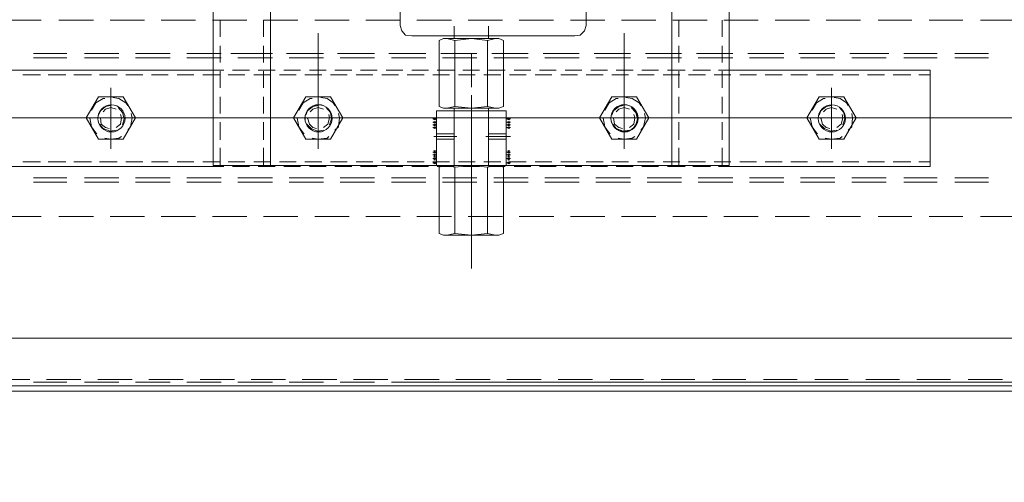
# Model space of a CAD drawing. Header units: millimetres. Extents: x -1574 to 74790, y -2818 to 13830.
# Tile 12 of 92: x 6453 to 6780, y 1394 to 1547. Entities that reach past the tile are written whole.
import ezdxf

# ---------------------------------------------------------------- set-up
doc = ezdxf.new("R2010")
doc.units = ezdxf.units.MM
doc.header["$MEASUREMENT"] = 0
doc.layers.get('0').update_dxf_attribs({"lineweight": 5})
doc.layers.add('A-CEILING-02', color=7, linetype='Continuous', lineweight=5, true_color=0xf27172)
doc.layers.add('RCP LAYOUT', color=9, linetype='Continuous', lineweight=13, true_color=0x808080)
doc.layers.add('ACMV-EQP-CHW', color=30, linetype='Continuous', true_color=0xff7f00)

# ---------------------------------------------------------------- blocks, each defined once
blk = doc.blocks.new('XR-CP-DS')
at = {"layer": 'A-CEILING-02', "true_color": 0x808080}
h = blk.add_hatch(dxfattribs=at)
h.set_pattern_fill('_USER', color=8, scale=600, double=1, pattern_type=0)
h.set_pattern_definition([(0, (9805, 1050), (0, 600), []), (90, (9805, 1050), (-600, 4e-14), [])])
h.paths.add_polyline_path([(200, 1050), (200, 2970), (4245, 2970), (4245, 3620), (5835, 3620), (5835, 2970), (9805, 2970), (9805, 1050)])
blk = doc.blocks.new('AHU-7.5TR-CARRIER')
at = {"layer": 'ACMV-EQP-CHW', "lineweight": 15}
for points in [[(-717.74, -237.83), (675.96, -237.83), (675.96, 0)], [(-718.91, -222.03), (704.92, -222.03), (704.92, -38.61)], [(-717.74, -220.27), (678.59, -220.27)], [(-718.91, -223.2), (-420.53, -223.2)], [(-610.09, -224.08), (-621.49, -224.08)], [(-593.11, -224.08), (-604.23, -224.08)], [(-576.16, -224.08), (-587.27, -224.08)], [(-559.18, -224.08), (-570.3, -224.08)], [(-542.21, -224.08), (-553.33, -224.08)], [(-525.25, -224.08), (-536.37, -224.08)], [(-508.29, -224.08), (-519.4, -224.08)], [(-491.31, -224.08), (-502.44, -224.08)], [(-474.06, -224.08), (-485.47, -224.08)], [(-457.09, -224.08), (-468.5, -224.08)], [(-440.13, -224.08), (-451.53, -224.08)], [(-423.16, -224.08), (-434.56, -224.08)], [(-406.19, -224.08), (-417.61, -224.08)], [(-389.22, -224.08), (-400.63, -224.08)], [(-372.26, -224.08), (-383.66, -224.08)], [(-355.29, -224.08), (-366.7, -224.08)], [(-338.32, -224.08), (-349.73, -224.08)], [(-321.35, -224.08), (-332.76, -224.08)], [(-304.39, -224.08), (-315.8, -224.08)], [(-287.42, -224.08), (-298.83, -224.08)], [(-445.39, -260.94), (-445.39, -309.8)], [(-455.92, -272.64), (-454.46, -272.06)], [(-455.92, -272.64), (-455.92, -294.58)], [(-454.46, -272.06), (-436.03, -272.06)], [(-453.29, -295.17), (-450.65, -294.58), (-450.65, -272.64), (-445.39, -272.06), (-439.83, -272.64), (-439.83, -294.58)], [(-450.65, -272.64), (-453.29, -272.06)], [(-437.2, -272.06), (-439.83, -272.64)], [(-434.56, -272.64), (-436.03, -272.06)], [(-434.56, -272.64), (-434.56, -294.58)], [(-614.18, -278.2), (-625.3, -278.2)], [(-597.21, -278.2), (-608.33, -278.2)], [(-580.25, -278.2), (-591.37, -278.2)], [(-562.98, -278.2), (-574.39, -278.2)], [(-546.02, -278.2), (-557.43, -278.2)], [(-529.06, -278.2), (-540.46, -278.2)], [(-512.09, -278.2), (-523.5, -278.2)], [(-495.12, -278.2), (-506.53, -278.2)], [(-478.15, -278.2), (-489.56, -278.2)], [(-461.18, -278.2), (-472.6, -278.2)], [(-444.21, -278.2), (-455.62, -278.2)], [(-427.26, -278.2), (-438.66, -278.2)], [(-410.28, -278.2), (-421.7, -278.2)], [(-393.32, -278.2), (-404.73, -278.2)], [(-376.35, -278.2), (-387.76, -278.2)], [(-359.38, -278.2), (-370.79, -278.2)], [(-342.41, -278.2), (-353.82, -278.2)], [(-325.45, -278.2), (-336.86, -278.2)], [(-308.49, -278.2), (-319.9, -278.2)], [(-291.52, -278.2), (-302.64, -278.2)], [(-605.69, -289.61), (-616.81, -289.61)], [(-588.74, -289.61), (-599.85, -289.61)], [(-571.47, -289.61), (-582.88, -289.61)], [(-554.51, -289.61), (-565.91, -289.61)], [(-537.54, -289.61), (-548.95, -289.61)], [(-520.58, -289.61), (-531.98, -289.61)], [(-503.6, -289.61), (-515.02, -289.61)], [(-486.63, -289.61), (-498.04, -289.61)], [(-469.67, -289.61), (-481.08, -289.61)], [(-452.7, -289.61), (-464.11, -289.61)], [(-435.73, -289.61), (-447.14, -289.61)], [(-418.77, -289.61), (-430.18, -289.61)], [(-401.8, -289.61), (-413.21, -289.61)], [(-384.84, -289.61), (-396.25, -289.61)], [(-367.86, -289.61), (-379.28, -289.61)], [(-350.9, -289.61), (-362.3, -289.61)], [(-333.93, -289.61), (-345.34, -289.61)], [(-316.96, -289.61), (-328.37, -289.61)], [(-300, -289.61), (-311.12, -289.61)], [(-605.69, -291.07), (-616.81, -291.07)], [(-588.74, -291.07), (-599.85, -291.07)], [(-571.47, -291.07), (-582.88, -291.07)], [(-554.51, -291.07), (-565.91, -291.07)], [(-537.54, -291.07), (-548.95, -291.07)], [(-520.58, -291.07), (-531.98, -291.07)], [(-503.6, -291.07), (-515.02, -291.07)], [(-486.63, -291.07), (-498.04, -291.07)], [(-469.67, -291.07), (-481.08, -291.07)], [(-452.7, -291.07), (-464.11, -291.07)], [(-435.73, -291.07), (-447.14, -291.07)], [(-445.39, -291.65), (-445.39, -318.57)], [(-418.77, -291.07), (-430.18, -291.07)], [(-401.8, -291.07), (-413.21, -291.07)], [(-384.84, -291.07), (-396.25, -291.07)], [(-367.86, -291.07), (-379.28, -291.07)], [(-350.9, -291.07), (-362.3, -291.07)], [(-333.93, -291.07), (-345.34, -291.07)], [(-316.96, -291.07), (-328.37, -291.07)], [(-300, -291.07), (-311.12, -291.07)], [(-597.51, -294.88), (-597.51, -326.77), (-530.81, -326.77)], [(-530.81, -294.88), (-597.51, -294.88)], [(-593.7, -296.34), (-597.51, -296.34)], [(-585.21, -296.34), (-591.07, -296.34)], [(-576.73, -296.34), (-582.3, -296.34)], [(-568.26, -296.34), (-573.82, -296.34)], [(-559.77, -296.34), (-565.33, -296.34)], [(-551.28, -296.34), (-556.85, -296.34)], [(-542.8, -296.34), (-548.37, -296.34)], [(-534.32, -296.34), (-539.88, -296.34)], [(-525.84, -296.34), (-531.4, -296.34)], [(-527.3, -294.88), (-530.81, -294.88)], [(-359.68, -370.35), (-359.68, -363.33), (-359.68, -295.16), (-530.81, -295.16)], [(-530.81, -295.17), (-530.81, -363.33)], [(-528.47, -295.17), (-528.47, -301.02)], [(-518.81, -294.88), (-524.66, -294.88)], [(-517.35, -296.34), (-522.91, -296.34)], [(-510.33, -294.88), (-516.18, -294.88)], [(-508.88, -296.34), (-514.43, -296.34)], [(-514.13, -295.17), (-514.13, -301.02)], [(-511.79, -295.17), (-511.79, -363.33)], [(-501.84, -294.88), (-507.4, -294.88)], [(-500.38, -296.34), (-505.94, -296.34)], [(-493.36, -294.88), (-498.93, -294.88)], [(-491.9, -296.34), (-497.47, -296.34)], [(-484.88, -294.88), (-490.44, -294.88)], [(-483.42, -296.34), (-488.98, -296.34)], [(-476.4, -294.88), (-481.96, -294.88)], [(-474.94, -296.34), (-480.5, -296.34)], [(-467.91, -294.88), (-473.47, -294.88)], [(-466.46, -296.34), (-472.01, -296.34)], [(-459.44, -294.88), (-464.99, -294.88)], [(-457.97, -296.34), (-463.52, -296.34)], [(-458.26, -296.04), (-457.09, -296.04)], [(-457.96, -295.75), (-457.38, -296.34)], [(-457.96, -296.34), (-457.38, -295.75)], [(-457.96, -296.92), (-457.38, -297.8)], [(-457.96, -297.8), (-457.38, -296.92)], [(-456.8, -295.17), (-456.8, -313.3)], [(-450.95, -294.88), (-456.5, -294.88)], [(-455.92, -294.58), (-454.46, -295.17)], [(-449.48, -296.34), (-455.05, -296.34)], [(-454.46, -295.17), (-436.03, -295.17)], [(-450.95, -295.17), (-450.95, -313.3)], [(-450.95, -295.17), (-450.95, -314.18)], [(-450.65, -294.58), (-445.39, -295.16), (-439.83, -294.58), (-437.2, -295.16)], [(-442.46, -294.88), (-448.02, -294.88)], [(-441, -296.34), (-446.57, -296.34)], [(-433.99, -294.88), (-439.54, -294.88)], [(-439.54, -295.17), (-439.54, -313.3)], [(-439.54, -295.17), (-439.54, -314.18)], [(-432.52, -296.34), (-438.08, -296.34)], [(-434.56, -294.58), (-436.03, -295.16)], [(-433.69, -295.17), (-433.69, -313.3)], [(-432.52, -296.04), (-433.69, -296.04)], [(-432.81, -295.75), (-433.39, -296.34)], [(-432.81, -296.34), (-433.39, -295.75)], [(-432.81, -296.92), (-433.39, -297.8)], [(-432.81, -297.8), (-433.39, -296.92)], [(-425.5, -294.88), (-431.06, -294.88)], [(-424.03, -296.34), (-429.59, -296.34)], [(-417.02, -294.88), (-422.58, -294.88)], [(-415.55, -296.34), (-421.11, -296.34)], [(-408.53, -294.88), (-414.09, -294.88)], [(-407.07, -296.34), (-412.63, -296.34)], [(-400.05, -294.88), (-405.61, -294.88)], [(-398.58, -296.34), (-404.14, -296.34)], [(-391.56, -294.88), (-397.12, -294.88)], [(-390.1, -296.34), (-395.66, -296.34)], [(-383.08, -294.88), (-388.64, -294.88)], [(-381.62, -296.34), (-387.18, -296.34)], [(-374.6, -294.88), (-380.16, -294.88)], [(-378.69, -295.17), (-378.69, -363.33)], [(-373.13, -296.34), (-378.69, -296.34)], [(-376.35, -295.17), (-376.35, -301.02)], [(-366.11, -294.88), (-371.68, -294.88)], [(-364.65, -296.34), (-370.2, -296.34)], [(-359.68, -294.88), (-363.19, -294.88)], [(-362.02, -295.17), (-362.02, -301.02)], [(-356.17, -296.34), (-361.72, -296.34)], [(-281.87, -294.88), (-359.68, -294.88)], [(-347.69, -296.34), (-353.24, -296.34)], [(-339.2, -296.34), (-344.76, -296.34)], [(-330.72, -296.34), (-336.28, -296.34)], [(-321.94, -296.34), (-327.79, -296.34)], [(-313.46, -296.34), (-319.31, -296.34)], [(-304.96, -296.34), (-310.82, -296.34)], [(-296.49, -296.34), (-302.34, -296.34)], [(-458.26, -297.51), (-457.09, -297.51)], [(-458.26, -298.67), (-457.09, -298.67)], [(-458.26, -299.55), (-457.09, -299.55)], [(-457.96, -298.09), (-457.38, -298.97)], [(-457.96, -298.97), (-457.38, -298.09)], [(-457.96, -299.26), (-457.38, -300.14)], [(-457.96, -300.14), (-457.38, -299.26)], [(-432.52, -297.51), (-433.69, -297.51)], [(-432.52, -298.67), (-433.69, -298.67)], [(-432.52, -299.55), (-433.69, -299.55)], [(-432.81, -298.09), (-433.39, -298.97)], [(-432.81, -298.97), (-433.39, -298.09)], [(-432.81, -299.26), (-433.39, -300.14)], [(-432.81, -300.14), (-433.39, -299.26)], [(-564.74, -300.73), (-564.74, -320.91)], [(-528.47, -303.65), (-528.47, -309.51)], [(-514.13, -303.65), (-514.13, -309.51)], [(-495.99, -300.72), (-495.99, -320.91)], [(-394.48, -300.72), (-394.48, -320.91)], [(-376.35, -303.65), (-376.35, -309.51)], [(-362.02, -303.65), (-362.02, -309.51)], [(-325.75, -300.72), (-325.75, -320.91)], [(-568.84, -303.94), (-572.93, -310.97), (-568.84, -317.98)], [(-570.3, -306.87), (-571.48, -308.04), (-571.76, -310.97), (-571.48, -312.43)], [(-568.84, -303.94), (-560.65, -303.94)], [(-562.69, -304.24), (-564.74, -303.95), (-567.67, -304.24), (-568.26, -304.82)], [(-560.94, -308.92), (-562.4, -307.45), (-564.45, -306.57), (-566.49, -306.87)], [(-560.65, -317.98), (-556.56, -310.97), (-560.65, -303.94)], [(-557.72, -310.67), (-557.72, -310.97), (-558.31, -308.04), (-559.77, -305.99), (-560.06, -305.69)], [(-500.09, -303.94), (-504.18, -310.97), (-500.09, -317.98)], [(-501.55, -306.87), (-502.44, -308.04), (-503.02, -310.97), (-502.73, -312.43)], [(-500.09, -303.94), (-491.9, -303.94)], [(-493.96, -304.24), (-495.99, -303.95), (-498.63, -304.24), (-499.5, -304.82)], [(-492.2, -308.92), (-493.36, -307.45), (-495.7, -306.57), (-497.75, -306.87)], [(-495.99, -339.05), (-495.99, -304.82)], [(-491.9, -317.98), (-487.8, -310.97), (-491.9, -303.94)], [(-488.98, -310.67), (-488.98, -310.97), (-489.56, -308.04), (-491.03, -305.99), (-491.32, -305.69)], [(-450.07, -304.82), (-458.26, -304.82)], [(-450.95, -303.94), (-456.8, -303.94)], [(-450.95, -305.69), (-456.8, -305.69)], [(-432.81, -304.82), (-440.42, -304.82)], [(-433.69, -303.94), (-439.54, -303.94)], [(-433.69, -305.7), (-439.54, -305.7)], [(-398.58, -303.94), (-402.67, -310.97), (-398.58, -317.98)], [(-400.05, -306.87), (-401.22, -308.04), (-401.51, -310.97), (-401.22, -312.43)], [(-398.58, -303.94), (-390.39, -303.94)], [(-392.44, -304.24), (-394.49, -303.95), (-397.42, -304.24), (-398, -304.82)], [(-390.68, -308.92), (-392.15, -307.45), (-394.2, -306.57), (-396.24, -306.87)], [(-394.48, -339.05), (-394.48, -304.82)], [(-390.39, -317.98), (-386.3, -310.97), (-390.39, -303.94)], [(-387.47, -310.67), (-387.47, -310.97), (-388.05, -308.04), (-389.52, -305.99), (-389.81, -305.69)], [(-329.84, -303.94), (-333.93, -310.97), (-329.84, -317.98)], [(-331.3, -306.87), (-332.18, -308.04), (-332.76, -310.97), (-332.47, -312.43)], [(-329.84, -303.94), (-321.65, -303.94)], [(-323.7, -304.24), (-325.75, -303.95), (-328.37, -304.24), (-329.25, -304.82)], [(-321.94, -308.92), (-323.11, -307.45), (-325.45, -306.57), (-327.5, -306.87)], [(-321.65, -317.98), (-317.56, -310.97), (-321.65, -303.94)], [(-318.72, -310.67), (-318.72, -310.97), (-319.31, -308.04), (-320.77, -305.99), (-321.06, -305.69)], [(-568.55, -308.62), (-569.13, -310.67), (-568.84, -312.72), (-567.38, -314.48)], [(-566.5, -307.75), (-567.96, -308.92), (-568.55, -310.97), (-568.26, -312.14)], [(-561.23, -310.67), (-561.23, -310.97), (-561.82, -308.92), (-562.98, -307.75), (-564.16, -307.45)], [(-499.8, -308.62), (-500.39, -310.67), (-499.8, -312.72), (-498.34, -314.48)], [(-497.75, -307.75), (-499.22, -308.92), (-499.5, -310.97), (-499.22, -312.14)], [(-492.49, -310.67), (-492.49, -310.97), (-492.77, -308.92), (-494.24, -307.75), (-495.42, -307.45)], [(-458.26, -307.75), (-457.09, -307.75)], [(-458.26, -308.62), (-457.09, -308.62)], [(-458.26, -309.51), (-457.09, -309.51)], [(-457.96, -307.45), (-457.38, -308.04)], [(-457.96, -308.04), (-457.38, -307.45)], [(-457.96, -308.33), (-457.38, -308.92)], [(-457.96, -308.92), (-457.38, -308.33)], [(-457.96, -309.21), (-457.38, -309.8)], [(-457.96, -309.8), (-457.38, -309.21)], [(-432.52, -307.75), (-433.69, -307.75)], [(-432.52, -308.62), (-433.69, -308.62)], [(-432.52, -309.51), (-433.69, -309.51)], [(-432.81, -307.45), (-433.39, -308.04)], [(-432.81, -308.04), (-433.39, -307.45)], [(-432.81, -308.33), (-433.39, -308.92)], [(-432.81, -308.92), (-433.39, -308.33)], [(-432.81, -309.21), (-433.39, -309.8)], [(-432.81, -309.8), (-433.39, -309.21)], [(-398.29, -308.62), (-398.87, -310.67), (-398.58, -312.72), (-397.12, -314.48)], [(-396.25, -307.75), (-397.71, -308.92), (-398.29, -310.97), (-398, -312.14)], [(-390.99, -310.67), (-390.99, -310.97), (-391.56, -308.92), (-392.73, -307.75), (-393.9, -307.45)], [(-329.54, -308.62), (-330.13, -310.67), (-329.54, -312.72), (-328.08, -314.48)], [(-327.5, -307.75), (-328.96, -308.92), (-329.25, -310.97), (-328.96, -312.14)], [(-322.23, -310.67), (-322.23, -310.97), (-322.53, -308.92), (-323.98, -307.75), (-325.16, -307.45)], [(-599.85, -310.97), (-656.59, -310.97)], [(-545.43, -310.97), (-606, -310.97)], [(-577.32, -310.97), (-588.74, -310.97)], [(-566.5, -313.89), (-564.74, -314.48), (-562.98, -313.89), (-562.11, -313.01)], [(-509.46, -310.97), (-565.91, -310.97)], [(-564.74, -315.06), (-562.99, -314.76), (-561.23, -313.3), (-560.65, -311.84)], [(-522.91, -310.97), (-534.03, -310.97)], [(-528.47, -312.43), (-528.47, -317.99)], [(-514.13, -312.43), (-514.13, -317.99)], [(-454.75, -310.97), (-511.5, -310.97)], [(-462.36, -310.97), (-501.84, -310.97)], [(-486.64, -310.97), (-498.04, -310.97)], [(-497.75, -313.89), (-495.99, -314.48), (-494.24, -313.89), (-493.36, -313.01)], [(-495.7, -315.06), (-494.24, -314.76), (-492.49, -313.3), (-491.9, -311.84)], [(-418.77, -310.97), (-475.52, -310.97)], [(-458.26, -310.67), (-457.09, -310.67)], [(-457.96, -310.38), (-457.38, -310.97)], [(-457.96, -310.97), (-457.38, -310.38)], [(-433.69, -313.3), (-456.8, -313.3)], [(-439.54, -310.97), (-450.95, -310.97)], [(-432.23, -310.97), (-443.64, -310.97)], [(-432.52, -310.67), (-433.69, -310.67)], [(-432.81, -310.38), (-433.39, -310.97)], [(-432.81, -310.97), (-433.39, -310.38)], [(-388.64, -310.97), (-428.43, -310.97)], [(-364.36, -310.97), (-420.82, -310.97)], [(-396.25, -310.97), (-407.36, -310.97)], [(-396.25, -313.89), (-394.49, -314.48), (-392.73, -313.89), (-391.85, -313.01)], [(-394.48, -315.06), (-392.74, -314.76), (-390.99, -313.3), (-390.39, -311.84)], [(-328.37, -310.97), (-384.84, -310.97)], [(-376.35, -312.43), (-376.35, -317.99)], [(-362.02, -312.43), (-362.02, -317.99)], [(-341.55, -310.97), (-352.94, -310.97)], [(-273.68, -310.97), (-330.43, -310.97)], [(-327.5, -313.89), (-325.75, -314.48), (-323.98, -313.89), (-323.11, -313.01)], [(-325.45, -315.06), (-323.98, -314.76), (-322.23, -313.3), (-321.65, -311.84)], [(-305.56, -310.97), (-316.96, -310.97)], [(-570.3, -315.06), (-569.72, -315.94), (-567.67, -317.4), (-565.62, -317.69)], [(-562.69, -317.4), (-562.11, -317.4), (-559.77, -315.94), (-558.31, -313.59)], [(-501.55, -315.06), (-500.97, -315.94), (-498.63, -317.4), (-496.58, -317.69)], [(-493.96, -317.4), (-493.36, -317.4), (-491.03, -315.94), (-489.56, -313.59)], [(-454.46, -314.18), (-455.92, -314.76), (-455.92, -336.71), (-454.46, -337.29)], [(-454.46, -314.18), (-436.03, -314.18)], [(-453.29, -337.29), (-450.65, -336.71), (-450.65, -314.76), (-453.29, -314.18)], [(-450.95, -314.18), (-439.54, -314.18)], [(-439.83, -314.76), (-445.39, -314.18), (-450.65, -314.76)], [(-437.2, -314.18), (-439.83, -314.76)], [(-439.83, -336.71), (-439.83, -314.76)], [(-434.56, -314.76), (-436.03, -314.18)], [(-434.56, -336.71), (-434.56, -314.76)], [(-400.05, -315.06), (-399.46, -315.94), (-397.42, -317.4), (-395.36, -317.69)], [(-392.44, -317.4), (-391.85, -317.4), (-389.51, -315.94), (-388.05, -313.59)], [(-331.3, -315.06), (-330.72, -315.94), (-328.37, -317.4), (-326.32, -317.69)], [(-323.7, -317.4), (-323.11, -317.4), (-320.77, -315.94), (-319.31, -313.59)], [(-568.84, -317.98), (-560.65, -317.98)], [(-500.09, -317.98), (-491.9, -317.98)], [(-398.58, -317.98), (-390.39, -317.98)], [(-329.84, -317.98), (-321.65, -317.98)], [(-528.47, -320.91), (-528.47, -326.47)], [(-514.13, -320.91), (-514.13, -326.47)], [(-445.39, -321.21), (-445.39, -332.32)], [(-376.35, -320.91), (-376.35, -326.47)], [(-362.02, -320.91), (-362.02, -326.47)], [(-597.51, -325.29), (-593.7, -325.29)], [(-591.07, -325.29), (-585.22, -325.29)], [(-582.3, -325.29), (-576.74, -325.29)], [(-573.82, -325.29), (-568.26, -325.29)], [(-565.33, -325.29), (-559.77, -325.29)], [(-556.85, -325.29), (-551.28, -325.29)], [(-548.36, -325.29), (-542.8, -325.29)], [(-539.88, -325.29), (-534.32, -325.29)], [(-531.4, -325.29), (-525.84, -325.29)], [(-522.91, -325.29), (-517.35, -325.29)], [(-514.43, -325.29), (-508.87, -325.29)], [(-505.94, -325.29), (-500.39, -325.29)], [(-497.46, -325.29), (-491.9, -325.29)], [(-488.98, -325.29), (-483.42, -325.29)], [(-480.5, -325.29), (-474.94, -325.29)], [(-472.01, -325.29), (-466.46, -325.29)], [(-463.52, -325.29), (-457.97, -325.29)], [(-455.05, -325.29), (-449.48, -325.29)], [(-446.56, -325.29), (-441, -325.29)], [(-438.08, -325.29), (-432.52, -325.29)], [(-429.59, -325.29), (-424.04, -325.29)], [(-421.11, -325.29), (-415.56, -325.29)], [(-412.63, -325.29), (-407.07, -325.29)], [(-404.14, -325.29), (-398.58, -325.29)], [(-395.66, -325.29), (-390.1, -325.29)], [(-387.18, -325.29), (-381.62, -325.29)], [(-378.69, -325.29), (-373.13, -325.29)], [(-370.2, -325.29), (-364.65, -325.29)], [(-361.72, -325.29), (-356.17, -325.29)], [(-353.24, -325.29), (-347.68, -325.29)], [(-344.76, -325.29), (-339.2, -325.29)], [(-336.27, -325.29), (-330.72, -325.29)], [(-327.79, -325.29), (-321.94, -325.29)], [(-319.31, -325.29), (-313.45, -325.29)], [(-310.82, -325.29), (-304.96, -325.29)], [(-302.34, -325.29), (-296.49, -325.29)], [(-530.81, -326.77), (-527.3, -326.77)], [(-528.47, -329.39), (-528.47, -334.95)], [(-524.66, -326.77), (-518.81, -326.77)], [(-516.18, -326.77), (-510.33, -326.77)], [(-514.13, -329.39), (-514.13, -334.95)], [(-507.4, -326.77), (-501.84, -326.77)], [(-498.93, -326.77), (-493.36, -326.77)], [(-490.44, -326.77), (-484.88, -326.77)], [(-481.96, -326.77), (-476.4, -326.77)], [(-473.47, -326.77), (-467.91, -326.77)], [(-464.99, -326.77), (-459.44, -326.77)], [(-456.5, -326.77), (-450.95, -326.77)], [(-448.02, -326.77), (-442.46, -326.77)], [(-439.54, -326.77), (-433.99, -326.77)], [(-431.06, -326.77), (-425.5, -326.77)], [(-422.58, -326.77), (-417.02, -326.77)], [(-414.09, -326.77), (-408.53, -326.77)], [(-405.61, -326.77), (-400.05, -326.77)], [(-397.12, -326.77), (-391.56, -326.77)], [(-388.64, -326.77), (-383.08, -326.77)], [(-380.16, -326.77), (-374.6, -326.77)], [(-376.35, -329.39), (-376.35, -334.95)], [(-371.68, -326.77), (-366.11, -326.77)], [(-363.19, -326.77), (-284.79, -326.77)], [(-362.02, -329.39), (-362.02, -334.95)], [(-605.69, -330.86), (-616.81, -330.86)], [(-605.69, -332.32), (-616.81, -332.32)], [(-588.74, -330.86), (-599.85, -330.86)], [(-588.74, -332.32), (-599.85, -332.32)], [(-570.89, -332.32), (-583.75, -332.32)], [(-571.47, -330.86), (-582.88, -330.86)], [(-571.47, -332.32), (-582.88, -332.32)], [(-554.51, -330.86), (-565.91, -330.86)], [(-554.51, -332.32), (-565.91, -332.32)], [(-553.91, -332.32), (-565.33, -332.32)], [(-537.54, -330.86), (-548.95, -330.86)], [(-537.54, -332.32), (-548.95, -332.32)], [(-536.95, -332.32), (-548.07, -332.32)], [(-520.58, -330.86), (-531.98, -330.86)], [(-520.58, -332.32), (-531.98, -332.32)], [(-519.99, -332.32), (-531.11, -332.32)], [(-503.6, -330.86), (-515.02, -330.86)], [(-503.6, -332.32), (-515.02, -332.32)], [(-503.02, -332.32), (-514.13, -332.32)], [(-486.63, -330.86), (-498.04, -330.86)], [(-486.63, -332.32), (-498.04, -332.32)], [(-486.05, -332.32), (-497.17, -332.32)], [(-469.67, -330.86), (-481.08, -330.86)], [(-469.67, -332.32), (-481.08, -332.32)], [(-469.09, -332.32), (-480.2, -332.32)], [(-452.7, -330.86), (-464.11, -330.86)], [(-452.7, -332.32), (-464.11, -332.32)], [(-452.11, -332.32), (-463.24, -332.32)], [(-435.73, -330.86), (-447.14, -330.86)], [(-435.73, -332.32), (-447.14, -332.32)], [(-435.15, -332.32), (-446.26, -332.32)], [(-418.77, -330.86), (-430.18, -330.86)], [(-418.77, -332.32), (-430.18, -332.32)], [(-417.88, -332.32), (-429.3, -332.32)], [(-401.8, -330.86), (-413.21, -330.86)], [(-401.8, -332.32), (-413.21, -332.32)], [(-400.93, -332.32), (-412.33, -332.32)], [(-384.84, -330.86), (-396.25, -330.86)], [(-384.84, -332.32), (-396.25, -332.32)], [(-383.95, -332.32), (-395.36, -332.32)], [(-367.86, -330.86), (-379.28, -330.86)], [(-367.86, -332.32), (-379.28, -332.32)], [(-365.53, -332.32), (-378.4, -332.32)], [(-350.9, -330.86), (-362.3, -330.86)], [(-350.9, -332.32), (-362.3, -332.32)], [(-333.93, -330.86), (-345.34, -330.86)], [(-333.93, -332.32), (-345.34, -332.32)], [(-316.96, -330.86), (-328.37, -330.86)], [(-316.96, -332.32), (-328.37, -332.32)], [(-300, -330.86), (-311.12, -330.86)], [(-300, -332.32), (-311.12, -332.32)], [(-528.47, -337.88), (-528.47, -343.43)], [(-514.13, -337.88), (-514.13, -343.43)], [(-479.62, -338.17), (-481.37, -338.46), (-482.84, -339.93), (-483.42, -341.68)], [(-425.5, -338.17), (-479.62, -338.17)], [(-454.46, -337.29), (-436.03, -337.29)], [(-450.95, -337.29), (-450.95, -341.39)], [(-450.65, -336.71), (-445.39, -337.29), (-439.83, -336.71), (-437.2, -337.29)], [(-439.54, -337.29), (-439.54, -341.39)], [(-434.56, -336.71), (-436.03, -337.29)], [(-421.7, -341.68), (-422.28, -339.93), (-423.45, -338.46), (-425.5, -338.17)], [(-376.35, -337.88), (-376.35, -343.43)], [(-362.02, -337.88), (-362.02, -343.43)], [(-483.42, -341.68), (-483.42, -382.34)], [(-421.7, -341.68), (-421.7, -382.34)], [(-614.18, -343.43), (-625.3, -343.43)], [(-597.21, -343.43), (-608.33, -343.43)], [(-580.25, -343.43), (-591.37, -343.43)], [(-562.98, -343.43), (-574.39, -343.43)], [(-546.02, -343.43), (-557.43, -343.43)], [(-529.06, -343.43), (-540.46, -343.43)], [(-512.09, -343.43), (-523.5, -343.43)], [(-495.12, -343.43), (-506.53, -343.43)], [(-478.15, -343.43), (-489.56, -343.43)], [(-461.18, -343.43), (-472.59, -343.43)], [(-444.21, -343.43), (-455.62, -343.43)], [(-427.26, -343.43), (-438.66, -343.43)], [(-410.28, -343.43), (-421.7, -343.43)], [(-393.32, -343.43), (-404.73, -343.43)], [(-376.35, -343.43), (-387.76, -343.43)], [(-359.38, -343.43), (-370.79, -343.43)], [(-342.41, -343.43), (-353.82, -343.43)], [(-325.45, -343.43), (-336.86, -343.43)], [(-308.49, -343.43), (-319.9, -343.43)], [(-291.52, -343.43), (-302.64, -343.43)]]:
    blk.add_lwpolyline(points, dxfattribs=at)
for points in [[(-605.69, -223.2), (-616.82, -223.2)], [(-588.74, -223.2), (-599.85, -223.2)], [(-571.47, -223.2), (-582.88, -223.2)], [(-554.51, -223.2), (-565.91, -223.2)], [(-537.54, -223.2), (-548.95, -223.2)], [(-520.57, -223.2), (-531.97, -223.2)], [(-503.6, -223.2), (-515.02, -223.2)], [(-486.63, -223.2), (-498.04, -223.2)], [(-469.67, -223.2), (-481.08, -223.2)], [(-452.7, -223.2), (-464.11, -223.2)], [(-435.73, -223.2), (-447.14, -223.2)], [(-418.77, -223.2), (-430.18, -223.2)], [(-401.8, -223.2), (-413.21, -223.2)], [(-384.84, -223.2), (-396.25, -223.2)], [(-367.86, -223.2), (-379.28, -223.2)], [(-350.9, -223.2), (-362.3, -223.2)], [(-333.93, -223.2), (-345.34, -223.2)], [(-316.96, -223.2), (-328.37, -223.2)], [(-300, -223.2), (-311.12, -223.2)]]:
    blk.add_lwpolyline(points, close=True, dxfattribs=at)
for centre, radius in [((-564.88, -310.82), 4.52), ((-496.13, -310.82), 4.52), ((-496, -310.91), 4.44), ((-394.63, -310.83), 4.52), ((-394.62, -310.82), 4.52), ((-325.88, -310.82), 4.52)]:
    blk.add_circle(centre, radius, dxfattribs=at)
blk = doc.blocks.new('A$C7e6e56f9')
at = {"rotation": 180}
blk.add_blockref('AHU-7.5TR-CARRIER', (-9042.08, 1203.77), dxfattribs=at)

msp = doc.modelspace()

# ---------------------------------------------------------------- block references
msp.add_blockref('A$C7e6e56f9', (15200, 0))
at = {"layer": 'RCP LAYOUT', "color": 1}
msp.add_blockref('XR-CP-DS', (0, 0), dxfattribs=at)

doc.saveas('drawing.dxf')
